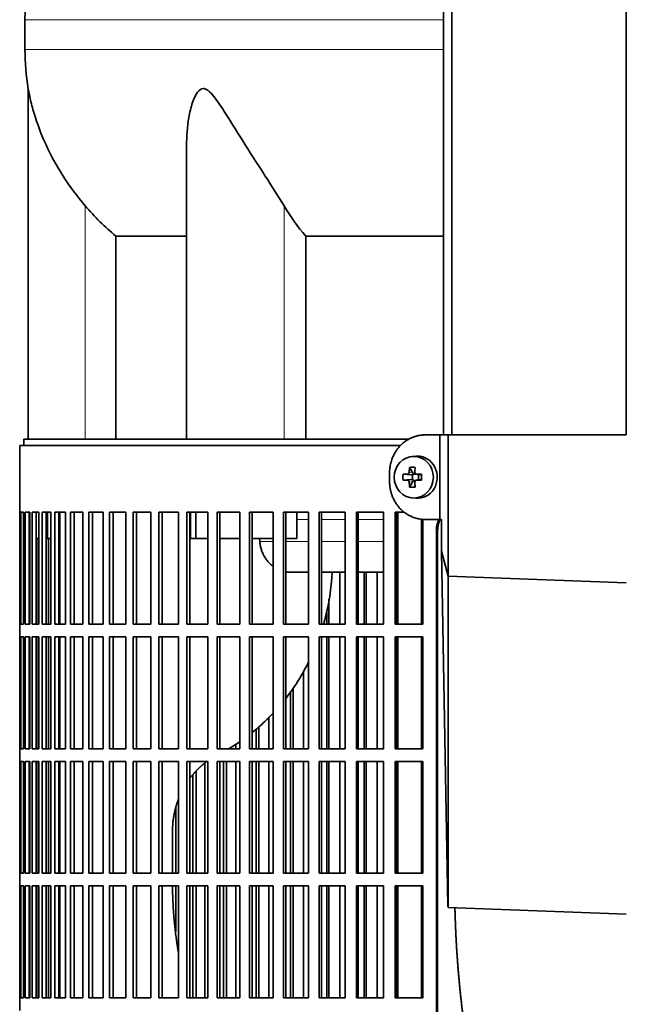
# Model space of a CAD drawing. Header units: millimetres. Extents: x 456 to 1331, y -1435 to 1458.
# Tile 14 of 28: x 462 to 606, y 38 to 271. Entities that reach past the tile are written whole.
import ezdxf

# ---------------------------------------------------------------- set-up
doc = ezdxf.new("R2010")
doc.units = ezdxf.units.MM
for name, color, linetype in [('M5X8_UNI7687', 7, 'Continuous'), ('MID_454-2', 7, 'Continuous'), ('VSI344-454_FILTR', 7, 'Continuous'), ('VSI344-454_SUPPO', 7, 'Continuous'), ('VSI344-454_TERMI', 7, 'Continuous'), ('VSI454_DIFFUSORE', 7, 'Continuous')]:
    doc.layers.add(name, color=color, linetype=linetype)

# ---------------------------------------------------------------- blocks, each defined once
blk = doc.blocks.new('SE')
at = {"layer": 'M5X8_UNI7687', "color": 7, "linetype": 'Continuous', "lineweight": 35}
for p, q in [((556.09, 168.08), (555.24, 168.01)), ((553.05, 163.79), (554.9, 163.63)), ((554.6, 165.43), (555.36, 164.13)), ((555.3, 162.53), (555.3, 163.66)), ((555.47, 163.84), (556.09, 163.84)), ((556.17, 163.83), (556.76, 163.63)), ((556.71, 163.65), (556.71, 162.54)), ((557.44, 163.79), (556.84, 163.63)), ((553.05, 162.4), (554.9, 162.56)), ((554.6, 160.76), (555.36, 162.06)), ((556.12, 162.34), (555.47, 162.34)), ((556.76, 162.56), (556.17, 162.36)), ((557.44, 162.4), (556.84, 162.56)), ((555.24, 158.18), (556.09, 158.11))]:
    blk.add_line(p, q, dxfattribs=at)
at = {"layer": 'M5X8_UNI7687', "color": 4, "linetype": 'Continuous', "lineweight": 9}
for p, q in [((554.9, 163.63), (554.04, 163.8)), ((554.51, 164.3), (555.36, 164.13)), ((556.31, 163.8), (556.84, 163.63)), ((554.04, 162.38), (554.9, 162.56)), ((555.36, 162.06), (554.51, 161.89)), ((556.84, 162.56), (556.31, 162.38))]:
    blk.add_line(p, q, dxfattribs=at)
at = {"layer": 'M5X8_UNI7687', "color": 7, "linetype": 'Continuous', "lineweight": 35}
for centre, radius, start, end in [((564.22, 163.09), 11.19, 176.4519, 183.5481), ((523.49, 163.09), 33.96, 358.8317, 1.1683)]:
    blk.add_arc(centre, radius, start, end, dxfattribs=at)
blk.add_ellipse((555.59, 163.09), major_axis=(0, -4.93), ratio=0.939693, dxfattribs=at)
for centre, major_axis, ratio, start_param, end_param in [((556.44, 163.09), (0, 5), 0.939693, 3.065157, 6.283185), ((556.44, 163.09), (0, 5), 0.939693, 0, 0.076435), ((558.56, 162.94), (-9.99, 0.3), 0.0819, -1.099374, -0.984815), ((558.71, 163.09), (0, 10), 0.422618, 1.335108, 1.449667), ((557.81, 160.03), (-8.99, 2.22), 0.549436, -1.223909, -1.074217), ((554.89, 164.13), (0.805, -0.118), 0.613124, 4.809424, 5.327625), ((555.06, 164.1), (0.03, -0.501), 0.939258, 0.461161, 0.987959), ((554.89, 164.13), (0.521, -0.505), 0.511875, 0.559691, 1.077892), ((558.42, 163.09), (0, 10), 0.258819, 1.335108, 1.449667), ((558.56, 162.94), (-9.99, 0.3), 0.0819, -1.456192, -1.341632), ((556.84, 164.13), (0.052, 0.506), 0.51441, 3.025925, 3.331693), ((558.56, 163.25), (-9.99, -0.3), 0.0819, 0.984815, 1.099374), ((558.71, 163.09), (0, -10), 0.422618, -1.449667, -1.335108), ((554.89, 162.06), (0.805, 0.118), 0.613124, 0.95556, 1.473761), ((555.06, 162.09), (0.03, 0.501), 0.939258, 5.295226, 5.822024), ((554.89, 162.06), (0.521, 0.505), 0.511875, 5.205293, 5.723494), ((558.42, 163.09), (0, -10), 0.258819, -1.449667, -1.335108), ((558.56, 163.25), (-9.99, -0.3), 0.0819, 1.341632, 1.456192), ((556.84, 162.06), (0.052, -0.506), 0.51441, 2.951492, 3.25726), ((557.81, 166.16), (-8.99, -2.22), 0.549436, 1.074217, 1.223909)]:
    blk.add_ellipse(centre, major_axis=major_axis, ratio=ratio, start_param=start_param, end_param=end_param, dxfattribs=at)
for points in [[(554.04, 163.8), (554.06, 163.81), (554.09, 163.81), (554.13, 163.82), (554.17, 163.83), (554.21, 163.84), (554.25, 163.86), (554.29, 163.89), (554.33, 163.92), (554.36, 163.95), (554.4, 163.99), (554.42, 164.03), (554.45, 164.07), (554.47, 164.11), (554.49, 164.16), (554.5, 164.2), (554.51, 164.25), (554.51, 164.29), (554.51, 164.3)], [(555.85, 164.3), (555.85, 164.29), (555.85, 164.25), (555.85, 164.2), (555.86, 164.16), (555.88, 164.11), (555.89, 164.07), (555.92, 164.03), (555.94, 163.99), (555.98, 163.95), (556.01, 163.92), (556.05, 163.89), (556.09, 163.86), (556.13, 163.84), (556.17, 163.83), (556.22, 163.82), (556.26, 163.81), (556.3, 163.81), (556.31, 163.8)], [(554.51, 161.89), (554.51, 161.9), (554.51, 161.94), (554.5, 161.99), (554.49, 162.03), (554.47, 162.08), (554.45, 162.12), (554.42, 162.16), (554.4, 162.2), (554.36, 162.24), (554.33, 162.27), (554.29, 162.3), (554.25, 162.33), (554.21, 162.35), (554.17, 162.36), (554.13, 162.37), (554.09, 162.38), (554.06, 162.38), (554.04, 162.38)], [(556.31, 162.38), (556.3, 162.38), (556.26, 162.38), (556.22, 162.37), (556.17, 162.36), (556.13, 162.35), (556.09, 162.33), (556.05, 162.3), (556.01, 162.27), (555.98, 162.24), (555.94, 162.2), (555.92, 162.16), (555.89, 162.12), (555.88, 162.08), (555.86, 162.03), (555.85, 161.99), (555.85, 161.94), (555.85, 161.9), (555.85, 161.89)]]:
    blk.add_open_spline(points, degree=3, dxfattribs=at)
at = {"layer": 'MID_454-2', "color": 7, "linetype": 'Continuous', "lineweight": 35}
for p, q in [((562.66, 665.09), (562.66, 173.09)), ((564.63, 173.09), (564.63, 665.09)), ((605.87, 173.09), (605.87, 665.09))]:
    blk.add_line(p, q, dxfattribs=at)
at = {"layer": 'VSI344-454_FILTR', "color": 7, "linetype": 'Continuous', "lineweight": 35}
for p, q in [((552.41, 170.59), (462.37, 170.59)), ((462.37, 170.59), (462.37, 154.84)), ((462.37, 154.84), (462.49, 154.84)), ((462.37, 128.34), (462.37, 154.84)), ((462.49, 128.34), (462.49, 154.84)), ((462.65, 154.84), (463.26, 154.84)), ((462.65, 128.34), (462.65, 154.84)), ((463.26, 128.34), (463.26, 154.84)), ((463.63, 154.84), (464.73, 154.84)), ((463.63, 128.34), (463.63, 154.84)), ((464.61, 128.34), (464.61, 154.84)), ((464.73, 128.34), (464.73, 154.84)), ((465.3, 154.84), (466.88, 154.84)), ((465.3, 128.34), (465.3, 154.84)), ((466.27, 128.34), (466.27, 154.84)), ((466.88, 128.34), (466.88, 154.84)), ((467.65, 154.84), (469.71, 154.84)), ((467.65, 128.34), (467.65, 154.84)), ((468.61, 128.34), (468.61, 154.84)), ((469.71, 128.34), (469.71, 154.84)), ((470.68, 154.84), (473.2, 154.84)), ((470.68, 128.34), (470.68, 154.84)), ((471.61, 128.34), (471.61, 154.84)), ((473.2, 128.34), (473.2, 154.84)), ((474.36, 154.84), (477.34, 154.84)), ((474.36, 128.34), (474.36, 154.84)), ((475.27, 128.34), (475.27, 154.84)), ((477.34, 128.34), (477.34, 154.84)), ((478.69, 154.84), (482.1, 154.84)), ((478.69, 128.34), (478.69, 154.84)), ((479.57, 128.34), (479.57, 154.84)), ((482.1, 128.34), (482.1, 154.84)), ((483.64, 154.84), (487.47, 154.84)), ((483.64, 128.34), (483.64, 154.84)), ((484.48, 128.34), (484.48, 154.84)), ((487.47, 128.34), (487.47, 154.84)), ((489.18, 154.84), (493.41, 154.84)), ((489.18, 128.34), (489.18, 154.84)), ((489.98, 128.34), (489.98, 154.84)), ((493.41, 128.34), (493.41, 154.84)), ((495.29, 154.84), (499.91, 154.84)), ((495.29, 128.34), (495.29, 154.84)), ((496.05, 128.34), (496.05, 154.84)), ((499.91, 128.34), (499.91, 154.84)), ((501.94, 154.84), (506.91, 154.84)), ((501.94, 128.34), (501.94, 154.84)), ((502.65, 128.34), (502.65, 154.84)), ((506.91, 128.34), (506.91, 154.84)), ((509.1, 154.84), (514.41, 154.84)), ((509.1, 128.34), (509.1, 154.84)), ((509.75, 128.34), (509.75, 154.84)), ((514.41, 128.34), (514.41, 154.84)), ((516.72, 154.84), (522.34, 154.84)), ((516.72, 128.34), (516.72, 154.84)), ((517.33, 128.34), (517.33, 154.84)), ((522.34, 128.34), (522.34, 154.84)), ((524.78, 154.84), (530.68, 154.84)), ((524.78, 128.34), (524.78, 154.84)), ((525.33, 128.34), (525.33, 154.84)), ((530.68, 128.34), (530.68, 154.84)), ((533.24, 154.84), (539.39, 154.84)), ((533.24, 128.34), (533.24, 154.84)), ((533.73, 128.34), (533.73, 154.84)), ((539.39, 128.34), (539.39, 154.84)), ((542.05, 154.84), (548.43, 154.84)), ((542.05, 128.34), (542.05, 154.84)), ((542.47, 128.34), (542.47, 154.84)), ((548.43, 128.34), (548.43, 154.84)), ((551.17, 154.84), (553.3, 154.84)), ((551.17, 128.34), (551.17, 154.84)), ((551.53, 128.34), (551.53, 154.84)), ((557.74, 128.34), (557.74, 153.15)), ((560.93, -120.41), (560.93, 150.59)), ((561.24, -120.41), (561.24, 150.59)), ((466.7, 128.34), (466.7, 148.59)), ((469.17, 128.34), (469.17, 148.59)), ((538.06, 128.34), (538.06, 140.59)), ((543.87, 128.34), (543.87, 140.59)), ((544.33, 128.34), (544.33, 140.59)), ((546.97, 128.34), (546.97, 140.59)), ((535.51, 128.34), (535.51, 134.23)), ((535, 128.34), (535, 131.47)), ((462.37, 128.34), (462.49, 128.34)), ((462.37, 128.34), (462.37, 125.34)), ((462.65, 128.34), (463.26, 128.34)), ((463.63, 128.34), (464.73, 128.34)), ((465.3, 128.34), (466.88, 128.34)), ((467.65, 128.34), (469.71, 128.34)), ((470.68, 128.34), (473.2, 128.34)), ((474.36, 128.34), (477.34, 128.34)), ((478.69, 128.34), (482.1, 128.34)), ((483.64, 128.34), (487.47, 128.34)), ((489.18, 128.34), (493.41, 128.34)), ((495.29, 128.34), (499.91, 128.34)), ((501.94, 128.34), (506.91, 128.34)), ((509.1, 128.34), (514.41, 128.34)), ((516.72, 128.34), (522.34, 128.34)), ((524.78, 128.34), (530.68, 128.34)), ((533.24, 128.34), (539.39, 128.34)), ((542.05, 128.34), (548.43, 128.34)), ((551.17, 128.34), (557.74, 128.34)), ((462.37, 125.34), (462.49, 125.34)), ((462.37, 98.84), (462.37, 125.34)), ((462.49, 98.84), (462.49, 125.34)), ((462.65, 125.34), (463.26, 125.34)), ((462.65, 98.84), (462.65, 125.34)), ((463.26, 98.84), (463.26, 125.34)), ((463.63, 125.34), (464.73, 125.34)), ((463.63, 98.84), (463.63, 125.34)), ((464.61, 98.84), (464.61, 125.34)), ((464.73, 98.84), (464.73, 125.34)), ((465.3, 125.34), (466.88, 125.34)), ((465.3, 98.84), (465.3, 125.34)), ((466.27, 98.84), (466.27, 125.34)), ((466.7, 98.84), (466.7, 125.34)), ((466.88, 98.84), (466.88, 125.34)), ((467.65, 125.34), (469.71, 125.34)), ((467.65, 98.84), (467.65, 125.34)), ((468.61, 98.84), (468.61, 125.34)), ((469.17, 98.84), (469.17, 125.34)), ((469.71, 98.84), (469.71, 125.34)), ((470.68, 125.34), (473.2, 125.34)), ((470.68, 98.84), (470.68, 125.34)), ((471.61, 98.84), (471.61, 125.34)), ((473.2, 98.84), (473.2, 125.34)), ((474.36, 125.34), (477.34, 125.34)), ((474.36, 98.84), (474.36, 125.34)), ((475.27, 98.84), (475.27, 125.34)), ((477.34, 98.84), (477.34, 125.34)), ((478.69, 125.34), (482.1, 125.34)), ((478.69, 98.84), (478.69, 125.34)), ((479.57, 98.84), (479.57, 125.34)), ((482.1, 98.84), (482.1, 125.34)), ((483.64, 125.34), (487.47, 125.34)), ((483.64, 98.84), (483.64, 125.34)), ((484.48, 98.84), (484.48, 125.34)), ((487.47, 98.84), (487.47, 125.34)), ((489.18, 125.34), (493.41, 125.34)), ((489.18, 98.84), (489.18, 125.34)), ((489.98, 98.84), (489.98, 125.34)), ((493.41, 98.84), (493.41, 125.34)), ((495.29, 125.34), (499.91, 125.34)), ((495.29, 98.84), (495.29, 125.34)), ((496.05, 98.84), (496.05, 125.34)), ((499.91, 98.84), (499.91, 125.34)), ((501.94, 125.34), (506.91, 125.34)), ((501.94, 98.84), (501.94, 125.34)), ((502.65, 98.84), (502.65, 125.34)), ((506.91, 98.84), (506.91, 125.34)), ((509.1, 125.34), (514.41, 125.34)), ((509.1, 98.84), (509.1, 125.34)), ((509.75, 98.84), (509.75, 125.34)), ((514.41, 98.84), (514.41, 125.34)), ((516.72, 125.34), (522.34, 125.34)), ((516.72, 98.84), (516.72, 125.34)), ((517.33, 98.84), (517.33, 125.34)), ((522.34, 98.84), (522.34, 125.34)), ((524.78, 125.34), (530.68, 125.34)), ((524.78, 98.84), (524.78, 125.34)), ((525.33, 98.84), (525.33, 125.34)), ((530.68, 98.84), (530.68, 125.34)), ((533.24, 125.34), (539.39, 125.34)), ((533.24, 98.84), (533.24, 125.34)), ((533.73, 98.84), (533.73, 125.34)), ((535, 98.84), (535, 125.34)), ((535.51, 98.84), (535.51, 125.34)), ((538.06, 98.84), (538.06, 125.34)), ((539.39, 98.84), (539.39, 125.34)), ((542.05, 125.34), (548.43, 125.34)), ((542.05, 98.84), (542.05, 125.34)), ((542.47, 98.84), (542.47, 125.34)), ((543.87, 98.84), (543.87, 125.34)), ((544.33, 98.84), (544.33, 125.34)), ((546.97, 98.84), (546.97, 125.34)), ((548.43, 98.84), (548.43, 125.34)), ((551.17, 125.34), (557.74, 125.34)), ((551.17, 98.84), (551.17, 125.34)), ((551.53, 98.84), (551.53, 125.34)), ((557.74, 98.84), (557.74, 125.34)), ((529.48, 98.84), (529.48, 117.1)), ((526.46, 98.84), (526.46, 112.35)), ((527.04, 98.84), (527.04, 113.22)), ((521.28, 98.84), (521.28, 106.27)), ((518.32, 98.84), (518.32, 103.47)), ((518.95, 98.84), (518.95, 104.03)), ((462.37, 98.84), (462.49, 98.84)), ((462.37, 98.84), (462.37, 95.84)), ((462.65, 98.84), (463.26, 98.84)), ((463.63, 98.84), (464.73, 98.84)), ((465.3, 98.84), (466.88, 98.84)), ((467.65, 98.84), (469.71, 98.84)), ((470.68, 98.84), (473.2, 98.84)), ((474.36, 98.84), (477.34, 98.84)), ((478.69, 98.84), (482.1, 98.84)), ((483.64, 98.84), (487.47, 98.84)), ((489.18, 98.84), (493.41, 98.84)), ((495.29, 98.84), (499.91, 98.84)), ((501.94, 98.84), (506.91, 98.84)), ((509.1, 98.84), (514.41, 98.84)), ((513.48, 98.84), (513.48, 99.9)), ((516.72, 98.84), (522.34, 98.84)), ((524.78, 98.84), (530.68, 98.84)), ((533.24, 98.84), (539.39, 98.84)), ((542.05, 98.84), (548.43, 98.84)), ((551.17, 98.84), (557.74, 98.84)), ((462.37, 95.84), (462.49, 95.84)), ((462.37, 69.34), (462.37, 95.84)), ((462.49, 69.34), (462.49, 95.84)), ((462.65, 95.84), (463.26, 95.84)), ((462.65, 69.34), (462.65, 95.84)), ((463.26, 69.34), (463.26, 95.84)), ((463.63, 95.84), (464.73, 95.84)), ((463.63, 69.34), (463.63, 95.84)), ((464.61, 69.34), (464.61, 95.84)), ((464.73, 69.34), (464.73, 95.84)), ((465.3, 95.84), (466.88, 95.84)), ((465.3, 69.34), (465.3, 95.84)), ((466.27, 69.34), (466.27, 95.84)), ((466.7, 69.34), (466.7, 95.84)), ((466.88, 69.34), (466.88, 95.84)), ((467.65, 95.84), (469.71, 95.84)), ((467.65, 69.34), (467.65, 95.84)), ((468.61, 69.34), (468.61, 95.84)), ((469.17, 69.34), (469.17, 95.84)), ((469.71, 69.34), (469.71, 95.84)), ((470.68, 95.84), (473.2, 95.84)), ((470.68, 69.34), (470.68, 95.84)), ((471.61, 69.34), (471.61, 95.84)), ((473.2, 69.34), (473.2, 95.84)), ((474.36, 95.84), (477.34, 95.84)), ((474.36, 69.34), (474.36, 95.84)), ((475.27, 69.34), (475.27, 95.84)), ((477.34, 69.34), (477.34, 95.84)), ((478.69, 95.84), (482.1, 95.84)), ((478.69, 69.34), (478.69, 95.84)), ((479.57, 69.34), (479.57, 95.84)), ((482.1, 69.34), (482.1, 95.84)), ((483.64, 95.84), (487.47, 95.84)), ((483.64, 69.34), (483.64, 95.84)), ((484.48, 69.34), (484.48, 95.84)), ((487.47, 69.34), (487.47, 95.84)), ((489.18, 95.84), (493.41, 95.84)), ((489.18, 69.34), (489.18, 95.84)), ((489.98, 69.34), (489.98, 95.84)), ((493.41, 69.34), (493.41, 95.84)), ((495.29, 95.84), (499.91, 95.84)), ((495.29, 69.34), (495.29, 95.84)), ((496.05, 69.34), (496.05, 95.84)), ((499.91, 69.34), (499.91, 95.84)), ((501.94, 95.84), (506.91, 95.84)), ((501.94, 69.34), (501.94, 95.84)), ((502.65, 69.34), (502.65, 95.84)), ((506.91, 69.34), (506.91, 95.84)), ((509.1, 95.84), (514.41, 95.84)), ((509.1, 69.34), (509.1, 95.84)), ((509.75, 69.34), (509.75, 95.84)), ((510.6, 69.34), (510.6, 95.84)), ((511.28, 69.34), (511.28, 95.84)), ((513.48, 69.34), (513.48, 95.84)), ((514.41, 69.34), (514.41, 95.84)), ((516.72, 95.84), (522.34, 95.84)), ((516.72, 69.34), (516.72, 95.84)), ((517.33, 69.34), (517.33, 95.84)), ((518.32, 69.34), (518.32, 95.84)), ((518.95, 69.34), (518.95, 95.84)), ((521.28, 69.34), (521.28, 95.84)), ((522.34, 69.34), (522.34, 95.84)), ((524.78, 95.84), (530.68, 95.84)), ((524.78, 69.34), (524.78, 95.84)), ((525.33, 69.34), (525.33, 95.84)), ((526.46, 69.34), (526.46, 95.84)), ((527.04, 69.34), (527.04, 95.84)), ((529.48, 69.34), (529.48, 95.84)), ((530.68, 69.34), (530.68, 95.84)), ((533.24, 95.84), (539.39, 95.84)), ((533.24, 69.34), (533.24, 95.84)), ((533.73, 69.34), (533.73, 95.84)), ((535, 69.34), (535, 95.84)), ((535.51, 69.34), (535.51, 95.84)), ((538.06, 69.34), (538.06, 95.84)), ((539.39, 69.34), (539.39, 95.84)), ((542.05, 95.84), (548.43, 95.84)), ((542.05, 69.34), (542.05, 95.84)), ((542.47, 69.34), (542.47, 95.84)), ((543.87, 69.34), (543.87, 95.84)), ((544.33, 69.34), (544.33, 95.84)), ((546.97, 69.34), (546.97, 95.84)), ((548.43, 69.34), (548.43, 95.84)), ((551.17, 95.84), (557.74, 95.84)), ((551.17, 69.34), (551.17, 95.84)), ((551.53, 69.34), (551.53, 95.84)), ((557.74, 69.34), (557.74, 95.84)), ((504.08, 69.34), (504.08, 93.49)), ((506.14, 69.34), (506.14, 95.38)), ((503.35, 69.34), (503.35, 92.69)), ((499.28, 69.34), (499.28, 84.94)), ((462.37, 69.34), (462.49, 69.34)), ((462.37, 69.34), (462.37, 66.34)), ((462.65, 69.34), (463.26, 69.34)), ((463.63, 69.34), (464.73, 69.34)), ((465.3, 69.34), (466.88, 69.34)), ((467.65, 69.34), (469.71, 69.34)), ((470.68, 69.34), (473.2, 69.34)), ((474.36, 69.34), (477.34, 69.34)), ((478.69, 69.34), (482.1, 69.34)), ((483.64, 69.34), (487.47, 69.34)), ((489.18, 69.34), (493.41, 69.34)), ((495.29, 69.34), (499.91, 69.34)), ((501.94, 69.34), (506.91, 69.34)), ((509.1, 69.34), (514.41, 69.34)), ((516.72, 69.34), (522.34, 69.34)), ((524.78, 69.34), (530.68, 69.34)), ((533.24, 69.34), (539.39, 69.34)), ((542.05, 69.34), (548.43, 69.34)), ((551.17, 69.34), (557.74, 69.34)), ((462.37, 66.34), (462.49, 66.34)), ((462.37, 39.84), (462.37, 66.34)), ((462.49, 39.84), (462.49, 66.34)), ((462.65, 66.34), (463.26, 66.34)), ((462.65, 39.84), (462.65, 66.34)), ((463.26, 39.84), (463.26, 66.34)), ((463.63, 66.34), (464.73, 66.34)), ((463.63, 39.84), (463.63, 66.34)), ((464.61, 39.84), (464.61, 66.34)), ((464.73, 39.84), (464.73, 66.34)), ((465.3, 66.34), (466.88, 66.34)), ((465.3, 39.84), (465.3, 66.34)), ((466.27, 39.84), (466.27, 66.34)), ((466.7, 39.84), (466.7, 66.34)), ((466.88, 39.84), (466.88, 66.34)), ((467.65, 66.34), (469.71, 66.34)), ((467.65, 39.84), (467.65, 66.34)), ((468.61, 39.84), (468.61, 66.34)), ((469.17, 39.84), (469.17, 66.34)), ((469.71, 39.84), (469.71, 66.34)), ((470.68, 66.34), (473.2, 66.34)), ((470.68, 39.84), (470.68, 66.34)), ((471.61, 39.84), (471.61, 66.34)), ((473.2, 39.84), (473.2, 66.34)), ((474.36, 66.34), (477.34, 66.34)), ((474.36, 39.84), (474.36, 66.34)), ((475.27, 39.84), (475.27, 66.34)), ((477.34, 39.84), (477.34, 66.34)), ((478.69, 66.34), (482.1, 66.34)), ((478.69, 39.84), (478.69, 66.34)), ((479.57, 39.84), (479.57, 66.34)), ((482.1, 39.84), (482.1, 66.34)), ((483.64, 66.34), (487.47, 66.34)), ((483.64, 39.84), (483.64, 66.34)), ((484.48, 39.84), (484.48, 66.34)), ((487.47, 39.84), (487.47, 66.34)), ((489.18, 66.34), (493.41, 66.34)), ((489.18, 39.84), (489.18, 66.34)), ((489.98, 39.84), (489.98, 66.34)), ((493.41, 39.84), (493.41, 66.34)), ((495.29, 66.34), (499.91, 66.34)), ((495.29, 39.84), (495.29, 66.34)), ((496.05, 39.84), (496.05, 66.34)), ((499.28, 55.58), (499.28, 66.34)), ((499.91, 39.84), (499.91, 66.34)), ((501.94, 66.34), (506.91, 66.34)), ((501.94, 39.84), (501.94, 66.34)), ((502.65, 39.84), (502.65, 66.34)), ((503.35, 39.84), (503.35, 66.34)), ((504.08, 39.84), (504.08, 66.34)), ((506.14, 39.84), (506.14, 66.34)), ((506.91, 39.84), (506.91, 66.34)), ((509.1, 66.34), (514.41, 66.34)), ((509.1, 39.84), (509.1, 66.34)), ((509.75, 39.84), (509.75, 66.34)), ((510.6, 39.84), (510.6, 66.34)), ((511.28, 39.84), (511.28, 66.34)), ((513.48, 39.84), (513.48, 66.34)), ((514.41, 39.84), (514.41, 66.34)), ((516.72, 66.34), (522.34, 66.34)), ((516.72, 39.84), (516.72, 66.34)), ((517.33, 39.84), (517.33, 66.34)), ((518.32, 39.84), (518.32, 66.34)), ((518.95, 39.84), (518.95, 66.34)), ((521.28, 39.84), (521.28, 66.34)), ((522.34, 39.84), (522.34, 66.34)), ((524.78, 66.34), (530.68, 66.34)), ((524.78, 39.84), (524.78, 66.34)), ((525.33, 39.84), (525.33, 66.34)), ((526.46, 39.84), (526.46, 66.34)), ((527.04, 39.84), (527.04, 66.34)), ((529.48, 39.84), (529.48, 66.34)), ((530.68, 39.84), (530.68, 66.34)), ((533.24, 66.34), (539.39, 66.34)), ((533.24, 39.84), (533.24, 66.34)), ((533.73, 39.84), (533.73, 66.34)), ((535, 39.84), (535, 66.34)), ((535.51, 39.84), (535.51, 66.34)), ((538.06, 39.84), (538.06, 66.34)), ((539.39, 39.84), (539.39, 66.34)), ((542.05, 66.34), (548.43, 66.34)), ((542.05, 39.84), (542.05, 66.34)), ((542.47, 39.84), (542.47, 66.34)), ((543.87, 39.84), (543.87, 66.34)), ((544.33, 39.84), (544.33, 66.34)), ((546.97, 39.84), (546.97, 66.34)), ((548.43, 39.84), (548.43, 66.34)), ((551.17, 66.34), (557.74, 66.34)), ((551.17, 39.84), (551.17, 66.34)), ((551.53, 39.84), (551.53, 66.34)), ((557.74, 39.84), (557.74, 66.34)), ((462.37, 39.84), (462.49, 39.84)), ((462.37, 39.84), (462.37, 36.84)), ((462.65, 39.84), (463.26, 39.84)), ((463.63, 39.84), (464.73, 39.84)), ((465.3, 39.84), (466.88, 39.84)), ((467.65, 39.84), (469.71, 39.84)), ((470.68, 39.84), (473.2, 39.84)), ((474.36, 39.84), (477.34, 39.84)), ((478.69, 39.84), (482.1, 39.84)), ((483.64, 39.84), (487.47, 39.84)), ((489.18, 39.84), (493.41, 39.84)), ((495.29, 39.84), (499.91, 39.84)), ((501.94, 39.84), (506.91, 39.84)), ((509.1, 39.84), (514.41, 39.84)), ((516.72, 39.84), (522.34, 39.84)), ((524.78, 39.84), (530.68, 39.84)), ((533.24, 39.84), (539.39, 39.84)), ((542.05, 39.84), (548.43, 39.84)), ((551.17, 39.84), (557.74, 39.84))]:
    blk.add_line(p, q, dxfattribs=at)
at = {"layer": 'VSI344-454_FILTR', "color": 4, "linetype": 'Continuous', "lineweight": 9}
blk.add_line((560.93, 150.59), (561.24, 150.59), dxfattribs=at)
at = {"layer": 'VSI344-454_FILTR', "color": 7, "linetype": 'Continuous', "lineweight": 35}
for points, knots in [([(560.93, 150.59), (560.93, 150.67), (560.93, 150.81), (560.94, 151.03), (560.97, 151.25), (561, 151.46), (561.04, 151.68), (561.09, 151.89), (561.15, 152.1), (561.21, 152.3), (561.34, 152.66), (561.48, 152.94), (561.59, 153.14)], [0, 0, 0, 0, 0.027983, 0.0557899, 0.0834734, 0.1110867, 0.1386835, 0.1663177, 0.1940428, 0.2219119, 0.2499772, 0.3401037, 0.3401037, 0.3401037, 0.3401037]), ([(561.96, 153.24), (561.82, 153.01), (561.65, 152.64), (561.47, 152.14), (561.37, 151.76), (561.29, 151.38), (561.25, 150.99), (561.24, 150.73), (561.24, 150.59)], [0.6446095, 0.6446095, 0.6446095, 0.6446095, 0.7500173, 0.8003848, 0.8502554, 0.8999393, 0.9497504, 1, 1, 1, 1])]:
    blk.add_open_spline(points, degree=3, knots=knots, dxfattribs=at)
at = {"layer": 'VSI344-454_SUPPO', "color": 7, "linetype": 'Continuous', "lineweight": 35}
for p, q in [((554.47, 172.09), (463.37, 172.09)), ((463.37, 172.09), (463.37, 170.59)), ((468.96, 148.59), (468.96, 154.84)), ((471.86, 128.34), (471.86, 154.84)), ((502.8, 148.59), (502.8, 154.84)), ((504.01, 148.59), (504.01, 154.84)), ((527.92, 148.59), (527.92, 154.84)), ((551.8, 128.34), (551.8, 154.84)), ((557.4, 128.34), (557.4, 153.18)), ((464.61, 148.59), (464.73, 148.59)), ((466.27, 148.59), (466.88, 148.59)), ((468.61, 148.59), (468.96, 148.59)), ((468.96, 148.59), (469.71, 148.59)), ((471.61, 148.59), (471.86, 148.59)), ((502.8, 148.59), (504.01, 148.59)), ((504.01, 148.59), (506.91, 148.59)), ((509.75, 148.59), (514.41, 148.59)), ((517.33, 148.59), (522.34, 148.59)), ((519.14, 147.9), (519.09, 148.59)), ((525.33, 148.59), (527.92, 148.59)), ((526.51, 140.59), (530.68, 140.59)), ((533.73, 140.59), (539.39, 140.59)), ((542.47, 140.59), (548.43, 140.59)), ((551.53, 140.59), (551.8, 140.59)), ((471.86, 98.84), (471.86, 125.34)), ((551.8, 98.84), (551.8, 125.34)), ((557.4, 98.84), (557.4, 125.34)), ((471.86, 69.34), (471.86, 95.84)), ((551.8, 69.34), (551.8, 95.84)), ((557.4, 69.34), (557.4, 95.84)), ((498.51, 69.34), (498.51, 79.24)), ((471.86, 39.84), (471.86, 66.34)), ((551.8, 39.84), (551.8, 66.34)), ((557.4, 39.84), (557.4, 66.34))]:
    blk.add_line(p, q, dxfattribs=at)
at = {"layer": 'VSI344-454_SUPPO', "color": 4, "linetype": 'Continuous', "lineweight": 9}
for p, q in [((530.68, 153.12), (527.92, 153.12)), ((539.39, 153.12), (533.73, 153.12)), ((548.43, 153.12), (542.47, 153.12)), ((551.8, 153.12), (551.53, 153.12)), ((519.14, 147.9), (522.34, 147.9)), ((525.33, 147.9), (530.68, 147.9)), ((533.73, 147.9), (539.39, 147.9)), ((542.47, 147.9), (548.43, 147.9)), ((551.53, 147.9), (551.8, 147.9))]:
    blk.add_line(p, q, dxfattribs=at)
at = {"layer": 'VSI344-454_SUPPO', "color": 7, "linetype": 'Continuous', "lineweight": 35}
for points, degree, knots in [([(519.14, 147.9), (519.18, 147.61), (519.24, 147.03), (519.45, 146.16), (519.75, 145.32), (520.14, 144.49), (520.63, 143.71), (521.21, 142.98), (521.79, 142.42), (522.18, 142.1), (522.33, 141.99)], 3, [0, 0, 0, 0, 0.0417365, 0.0843208, 0.127753, 0.1720331, 0.2171609, 0.2631364, 0.3099596, 0.3384804, 0.3384804, 0.3384804, 0.3384804]), ([(536.31, 140.59), (536.1, 136.77), (535.5, 133.02), (534.42, 129.01), (534.32, 128.67), (534.22, 128.32)], 3, [0.0517388, 0.0517388, 0.0517388, 0.0517388, 0.25, 0.25, 0.2684606, 0.2684606, 0.2684606, 0.2684606]), ([(530.75, 119.41), (530.21, 118.33), (529.64, 117.26), (527.92, 114.35), (526.7, 112.53), (525.37, 110.82)], 3, [0.4358245, 0.4358245, 0.4358245, 0.4358245, 0.5, 0.5, 0.6155764, 0.6155764, 0.6155764, 0.6155764]), ([(522.35, 107.28), (521.71, 106.59), (521.04, 105.92), (519.4, 104.36), (518.4, 103.49), (517.36, 102.65)], 3, [0.6987897, 0.6987897, 0.6987897, 0.6987897, 0.75, 0.75, 0.8223069, 0.8223069, 0.8223069, 0.8223069]), ([(502.62, 91.83), (503.61, 93.15), (504.82, 94.29), (505.71, 95.14), (506.7, 95.86)], 2, [0.6005011, 0.6005011, 0.6005011, 0.75, 0.75, 0.8637646, 0.8637646, 0.8637646]), ([(498.51, 79.24), (498.51, 82.1), (499.24, 84.82), (499.51, 85.83), (499.87, 86.79)], 2, [0, 0, 0, 0.25, 0.25, 0.3403799, 0.3403799, 0.3403799]), ([(499.88, 50.77), (499.58, 52.53), (499.35, 54.32), (498.57, 60.3), (498.51, 66.34)], 2, [0.6816481, 0.6816481, 0.6816481, 0.75, 0.75, 0.9800661, 0.9800661, 0.9800661]), ([(571.08, 14.4), (569.65, 20.34), (568.57, 26.71), (567.47, 33.11), (566.74, 39.83), (566, 46.54), (565.62, 53.48), (565.42, 57.33), (565.32, 61.2)], 2, [0, 0, 0, 0.25, 0.25, 0.5, 0.5, 0.75, 0.75, 0.8891852, 0.8891852, 0.8891852])]:
    blk.add_open_spline(points, degree=degree, knots=knots, dxfattribs=at)
for points in [[(525.31, 140.7), (525.75, 140.63), (526.19, 140.59), (526.63, 140.6)], [(514.41, 100.46), (513.53, 99.87), (512.64, 99.3), (511.73, 98.76)]]:
    blk.add_open_spline(points, degree=3, dxfattribs=at)
at = {"layer": 'VSI344-454_TERMI', "color": 7, "linetype": 'Continuous', "lineweight": 35}
for p, q in [((558.27, 173.09), (561.78, 173.09)), ((561.78, 173.09), (563.69, 173.09)), ((561.78, 153.09), (561.78, 173.09)), ((563.69, 173.09), (605.87, 173.09)), ((563.69, 139.68), (563.69, 173.09)), ((549.87, 164.09), (549.87, 162.09)), ((558.27, 153.09), (561.78, 153.09)), ((561.78, 153.09), (562.14, 153.09)), ((562.14, 145.6), (562.14, 153.09)), ((562.14, 145.6), (563.69, 139.68)), ((563.61, 61.56), (562.14, 145.6)), ((563.69, 139.68), (605.87, 138.09)), ((563.69, 139.68), (563.69, 61.27)), ((563.69, 61.27), (563.61, 61.56)), ((605.87, 59.69), (563.69, 61.27))]:
    blk.add_line(p, q, dxfattribs=at)
for points, knots in [([(558.27, 173.09), (558.18, 173.09), (557.99, 173.09), (557.72, 173.08), (557.44, 173.05), (557.17, 173.02), (556.9, 172.98), (556.63, 172.93), (556.36, 172.87), (556.09, 172.8), (555.83, 172.72), (555.57, 172.63), (555.31, 172.53), (554.88, 172.35), (554.3, 172.06), (553.59, 171.61), (552.93, 171.08), (552.31, 170.48), (551.75, 169.83), (551.26, 169.11), (550.84, 168.36), (550.53, 167.64), (550.3, 167), (550.14, 166.43), (550.02, 165.86), (549.93, 165.28), (549.88, 164.69), (549.87, 164.29), (549.87, 164.09)], [0, 0, 0, 0, 0.020905, 0.041705, 0.062421, 0.083075, 0.103688, 0.124284, 0.144884, 0.165511, 0.186186, 0.206932, 0.227771, 0.248723, 0.310801, 0.372931, 0.435895, 0.498659, 0.561404, 0.62443, 0.686816, 0.749074, 0.79132, 0.833156, 0.874759, 0.916313, 0.958, 1, 1, 1, 1]), ([(549.87, 162.09), (549.87, 162), (549.87, 161.8), (549.88, 161.5), (549.91, 161.21), (549.94, 160.91), (549.98, 160.62), (550.02, 160.33), (550.08, 160.05), (550.15, 159.76), (550.22, 159.48), (550.31, 159.2), (550.4, 158.92), (550.57, 158.46), (550.84, 157.83), (551.26, 157.08), (551.75, 156.36), (552.31, 155.71), (552.93, 155.11), (553.59, 154.58), (554.3, 154.13), (554.96, 153.8), (555.56, 153.56), (556.09, 153.39), (556.63, 153.26), (557.17, 153.16), (557.72, 153.11), (558.09, 153.1), (558.27, 153.09)], [0, 0, 0, 0, 0.021051, 0.042001, 0.062873, 0.08369, 0.104474, 0.125249, 0.146036, 0.166859, 0.18774, 0.208703, 0.229768, 0.250959, 0.313199, 0.375603, 0.438616, 0.501374, 0.564129, 0.627102, 0.689223, 0.75131, 0.793093, 0.834507, 0.875728, 0.916932, 0.958298, 1, 1, 1, 1])]:
    blk.add_open_spline(points, degree=3, knots=knots, dxfattribs=at)
at = {"layer": 'VSI454_DIFFUSORE', "color": 4, "linetype": 'Continuous', "lineweight": 9}
for p, q in [((562.66, 271.38), (463.61, 271.38)), ((463.61, 264.34), (562.66, 264.34)), ((477.87, 172.09), (477.87, 227.31)), ((524.9, 172.09), (524.9, 227.31))]:
    blk.add_line(p, q, dxfattribs=at)
at = {"layer": 'VSI454_DIFFUSORE', "color": 7, "linetype": 'Continuous', "lineweight": 35}
for p, q in [((463.61, 271.38), (463.61, 264.34)), ((464.37, 255.05), (464.37, 172.09)), ((501.86, 242.37), (501.86, 172.09)), ((485.12, 220.16), (501.86, 220.16)), ((485.12, 172.09), (485.12, 220.16)), ((530.03, 220.16), (562.66, 220.16)), ((530.03, 172.09), (530.03, 220.16))]:
    blk.add_line(p, q, dxfattribs=at)
for centre, radius, start, end in [((541.6, 271.38), 77.98, 134.5, 180), ((521.03, 264.34), 57.42, 180, 189.3177)]:
    blk.add_arc(centre, radius, start, end, dxfattribs=at)
for points, knots in [([(477.87, 227.31), (475.94, 229.58), (474.2, 231.93), (471.1, 236.78), (469.74, 239.27), (467.46, 244.23), (466.52, 246.72), (465.41, 250.42), (465.09, 251.65), (464.71, 253.33), (464.6, 253.86), (464.47, 254.53), (464.43, 254.73), (464.38, 255), (464.37, 255.07), (464.37, 255.07)], [0, 0, 0, 0, 0.125, 0.125, 0.25, 0.25, 0.375, 0.375, 0.4375, 0.4375, 0.46875, 0.46875, 0.484375, 0.484375, 0.498741, 0.498741, 0.498741, 0.498741]), ([(524.9, 227.31), (523.54, 229.58), (522.03, 231.93), (518.91, 236.78), (517.31, 239.27), (514.17, 244.23), (512.63, 246.72), (510.27, 250.42), (509.48, 251.65), (508.22, 253.33), (507.79, 253.86), (507.06, 254.53), (506.81, 254.73), (506.28, 255.01), (506.01, 255.08), (505.23, 255.04), (504.78, 254.66), (504.1, 253.74), (503.83, 253.21), (503.12, 251.51), (502.79, 250.3), (502.07, 246.88), (501.86, 244.61), (501.86, 242.37)], [0, 0, 0, 0, 0.125, 0.125, 0.25, 0.25, 0.375, 0.375, 0.4375, 0.4375, 0.46875, 0.46875, 0.484375, 0.484375, 0.5, 0.5, 0.53125, 0.53125, 0.5625, 0.5625, 0.625, 0.625, 0.7380463, 0.7380463, 0.7380463, 0.7380463])]:
    blk.add_open_spline(points, degree=3, knots=knots, dxfattribs=at)
for points in [[(485.12, 220.16), (482.49, 222.32), (480.07, 224.71), (477.87, 227.31)], [(530.03, 220.16), (528.17, 222.32), (526.46, 224.71), (524.9, 227.31)]]:
    blk.add_open_spline(points, degree=3, dxfattribs=at)

msp = doc.modelspace()

# ---------------------------------------------------------------- block references
msp.add_blockref('SE', (0, 0))

doc.saveas('drawing.dxf')
